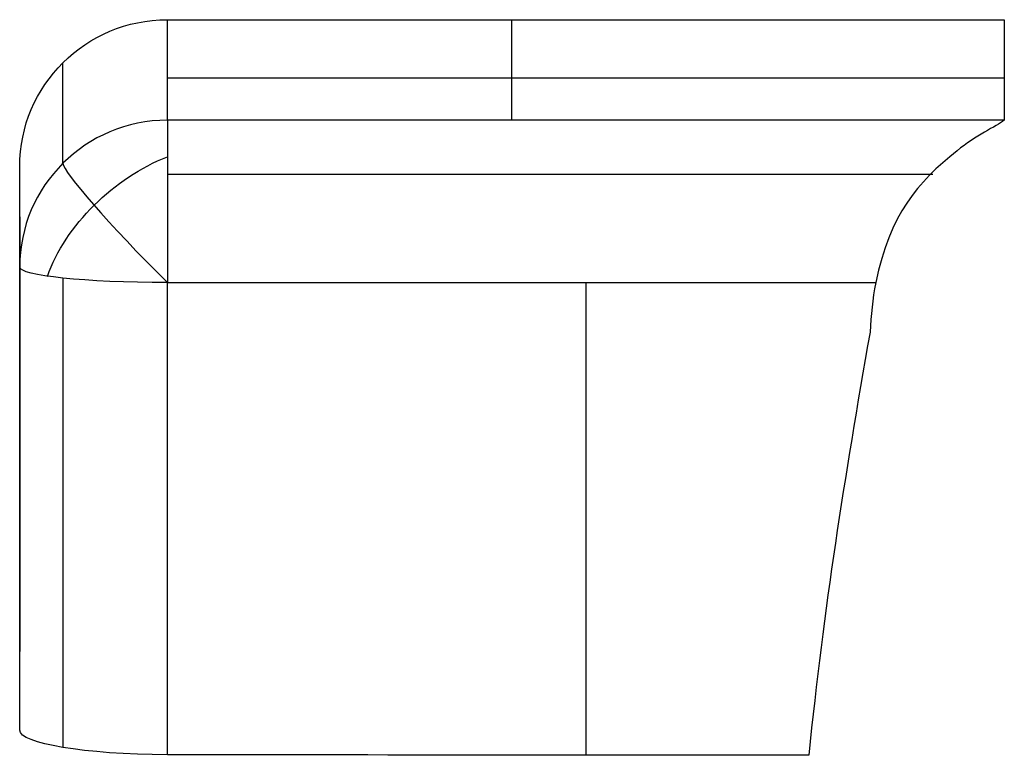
# Model space of a CAD drawing. Header units: millimetres. Extents: x 606 to 1093, y 115 to 511.
# Tile 19 of 61: x 780 to 820, y 384 to 414. Entities that reach past the tile are written whole.
import ezdxf

# ---------------------------------------------------------------- set-up
doc = ezdxf.new("R2010")
doc.units = ezdxf.units.MM
doc.header["$MEASUREMENT"] = 0
doc.layers.add('Default', color=7, linetype='Continuous', true_color=0x000000)

msp = doc.modelspace()

# ---------------------------------------------------------------- linework, layer by layer
at = {"layer": 'Default'}
for p, q in [((786.129, 410.06, 80.218), (786.129, 414.142, 119.004)), ((786.129, 414.142, 119.004), (820.129, 414.142, 119.004)), ((800.129, 410.06, 80.218), (800.129, 414.142, 119.004)), ((820.129, 414.142, 119.004), (820.129, 410.06, 80.218)), ((781.887, 408.312, 80.402), (781.887, 412.395, 119.188)), ((786.129, 411.787, 96.628), (820.129, 411.787, 96.628)), ((820.129, 410.06, 80.218), (786.129, 410.06, 80.218)), ((780.129, 404.093, 80.846), (780.129, 408.175, 119.632)), ((780.129, 391.591, 119.632), (780.129, 408.175, 119.632)), ((786.129, 407.868, 76.183), (817.223, 407.868, 76.183)), ((780.129, 406.134, 100.239), (780.129, 388.479, 100.239)), ((780.129, 385.287, 80.846), (780.129, 404.093, 80.846)), ((781.887, 403.649, 76.627), (781.887, 384.586, 76.627)), ((786.129, 384.29, 74.879), (786.129, 403.465, 74.879)), ((786.129, 403.465, 74.879), (814.907, 403.465, 74.879)), ((803.129, 403.465, 74.879), (803.129, 384.27, 74.879))]:
    msp.add_line(p, q, dxfattribs=at)
at = {"layer": 'Default', "extrusion": (-7.59423e-16, -0.104672, -0.994507)}
msp.add_arc((786.129, -393.411, -161.7), 6, 180, 270, dxfattribs=at)
msp.add_arc((786.129, -393.411, -161.7), 6, 180, 270, dxfattribs=at)
at = {"layer": 'Default', "extrusion": (-6.62634e-15, 0.104672, 0.994507)}
msp.add_arc((-786.129, -393.411, 122.7), 6, 270, 360, dxfattribs=at)
at = {"layer": 'Default', "extrusion": (-1, -3.07658e-14, 1.67102e-14)}
msp.add_arc((-404.093, 80.846, -786.129), 6, 186.0083, 276.0083, dxfattribs=at)
at = {"layer": 'Default', "extrusion": (0.503912, -0.574574, -0.644932)}
msp.add_arc((857.475, 200.148, 111.818), 6, 229.287, 299.5977, dxfattribs=at)
at = {"layer": 'Default', "extrusion": (-0.707107, -0.703222, 0.074014)}
msp.add_arc((267.821, 142.971, -834.061), 6, 184.2563, 274.2563, dxfattribs=at)
at = {"layer": 'Default', "extrusion": (1.906e-15, 0.994507, -0.104672)}
msp.add_arc((-786.129, 122.7, 393.411), 6, 270, 360, dxfattribs=at)
at = {"layer": 'Default'}
msp.add_open_spline([(820.129, 410.06, 80.218), (819.794, 409.81, 78.903), (818.962, 409.424, 78.228), (816.59, 407.524, 75.703), (815.493, 406.236, 74.695), (814.907, 403.465, 74.879)], degree=3, knots=[-10.962215, -10.962215, -10.962215, -10.962215, -7.488869, -7.488869, 0, 0, 0, 0], dxfattribs=at)
for points in [[(814.907, 403.465, 74.879), (814.77, 402.796, 74.879), (814.717, 402.137, 74.879), (814.673, 401.455, 74.879)], [(814.673, 401.455, 74.879), (813.626, 395.477, 74.879), (812.801, 390.283, 74.879), (812.184, 384.267, 74.879)], [(780.129, 385.287, 80.846), (780.129, 387.39, 93.67), (780.129, 389.493, 106.494), (780.129, 391.591, 119.632)], [(786.129, 384.29, 74.879), (782.793, 384.295, 74.879), (780.129, 384.745, 77.573), (780.129, 385.287, 80.846)], [(812.184, 384.267, 74.879), (803.499, 384.266, 74.879), (794.814, 384.277, 74.879), (786.129, 384.29, 74.879)]]:
    msp.add_open_spline(points, degree=3, dxfattribs=at)

doc.saveas('drawing.dxf')
